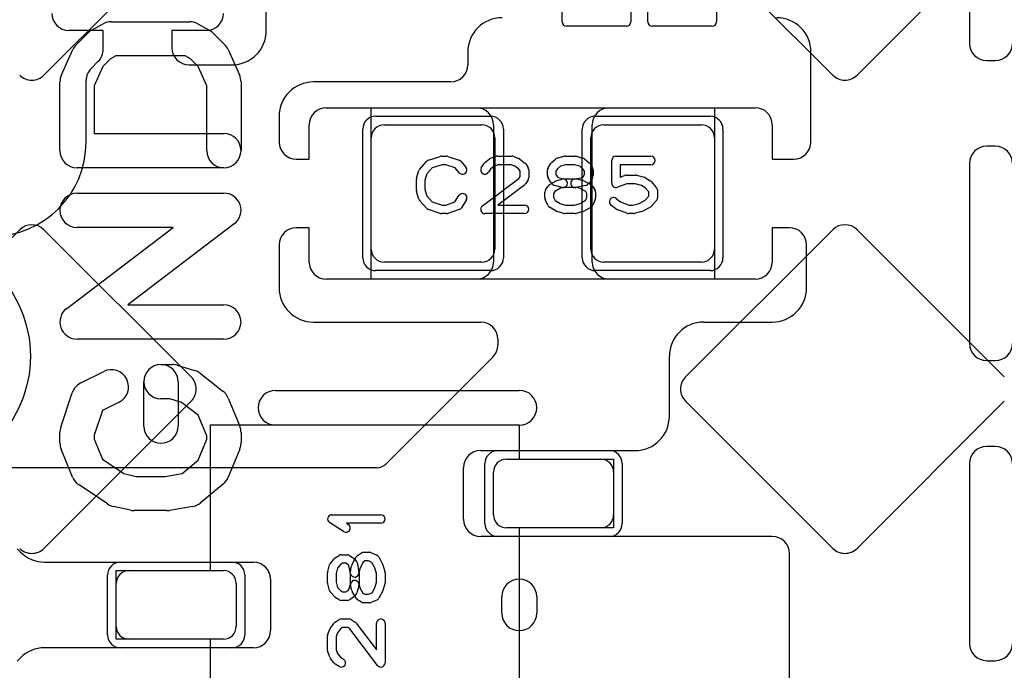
# Model space of a CAD drawing. Extents: x -1 to 20.9, y -0.5 to 20.
# Tile 3 of 19: x 5.2 to 10.9, y 4.1 to 7.9. Entities that reach past the tile are written whole.
import ezdxf

# ---------------------------------------------------------------- set-up
doc = ezdxf.new("R2010")
doc.units = 0
for name, color, linetype in [('L1', 3, 'CONTINUOUS'), ('L4', 3, 'CONTINUOUS'), ('MetalMask-A', 176, 'CONTINUOUS'), ('PartsArea-A', 111, 'CONTINUOUS'), ('PartsSilk-A', 221, 'CONTINUOUS'), ('Resist-A', 2, 'CONTINUOUS'), ('Silk-A', 140, 'CONTINUOUS')]:
    doc.layers.add(name, color=color, linetype=linetype)

msp = doc.modelspace()

# ---------------------------------------------------------------- linework, layer by layer
at = {"layer": 'L1'}
for p, q in [((6.625, 7.8), (6.625, 8.72503)), ((10.725, 8.1), (10.725, 7.725)), ((5.675, 7.8), (5.475, 7.8)), ((5.675, 7.69142), (5.675, 7.8)), ((6.275, 7.8), (6.075, 7.8)), ((6.075, 7.8), (6.075, 7.7)), ((7.8, 7.675), (7.8, 7.6)), ((9.8, 7.15), (9.8, 7.675)), ((5.60429, 7.57929), (5.64571, 7.62071)), ((6.175, 7.6), (6.425, 7.6)), ((10.825, 7.625), (10.875, 7.625)), ((5.575, 7.15), (5.575, 7.50858)), ((7.7, 7.5), (6.9, 7.5)), ((6.975, 7.35), (7.85, 7.35)), ((8.625, 7.35), (9.475, 7.35)), ((6.7, 7.3), (6.7, 7.15)), ((6.875, 7.05), (6.875, 7.25)), ((7.3125, 7.25), (7.8825, 7.25)), ((7.95, 7.25), (7.95, 6.45)), ((8.525, 6.45), (8.525, 7.25)), ((8.5925, 7.25), (9.1625, 7.25)), ((9.575, 7.25), (9.575, 7.05)), ((7.2375, 6.525), (7.2375, 7.175)), ((7.9575, 7.175), (7.9575, 6.525)), ((8.5175, 6.525), (8.5175, 7.175)), ((9.2375, 7.175), (9.2375, 6.525)), ((10.875, 7.125), (10.825, 7.125)), ((6.8, 7.05), (6.875, 7.05)), ((9.575, 7.05), (9.7, 7.05)), ((10.725, 7.025), (10.725, 5.975)), ((6.875, 6.65), (6.8, 6.65)), ((6.875, 6.45), (6.875, 6.65)), ((9.675, 6.65), (9.575, 6.65)), ((9.575, 6.65), (9.575, 6.45)), ((6.7, 6.55), (6.7, 6.3)), ((9.775, 6.3), (9.775, 6.55)), ((7.8825, 6.45), (7.3125, 6.45)), ((9.1625, 6.45), (8.5925, 6.45)), ((7.85, 6.35), (6.975, 6.35)), ((9.475, 6.35), (8.625, 6.35)), ((6.9, 6.1), (7.875, 6.1)), ((9.175, 6.1), (9.575, 6.1)), ((7.975, 6), (7.975, 5.96642)), ((7.94571, 5.89571), (7.32196, 5.27196)), ((8.975, 5.55), (8.975, 5.9)), ((10.825, 5.875), (10.875, 5.875)), ((7.875, 5.35), (8.775, 5.35)), ((10.875, 5.375), (10.825, 5.375)), ((8.025, 5.3), (8.575, 5.3)), ((7.26895, 5.25), (3.41642, 5.25)), ((7.775, 4.95), (7.775, 5.25)), ((7.95, 4.975), (7.95, 5.225)), ((8.65, 5.225), (8.65, 4.975)), ((10.725, 5.275), (10.725, 4.225)), ((8.575, 4.9), (8.025, 4.9)), ((9.575, 4.85), (7.875, 4.85)), ((5.17196, 4.77804), (5.19142, 4.75858)), ((9.675, 1.65), (9.675, 4.75)), ((5.33284, 4.7), (6.55, 4.7)), ((5.825, 4.65), (6.375, 4.65)), ((6.65, 4.6), (6.65, 4.3)), ((5.75, 4.325), (5.75, 4.575)), ((6.45, 4.575), (6.45, 4.325)), ((6.375, 4.25), (5.825, 4.25)), ((6.55, 4.2), (5.33284, 4.2)), ((5.19142, 4.14142), (5.17196, 4.12196)), ((10.825, 4.125), (10.875, 4.125))]:
    msp.add_line(p, q, dxfattribs=at)
for centre, radius, start, end in [((5.475, 7.9), 0.1, 180, -90), ((6.275, 7.9), 0.1, -90, 0), ((8, 7.675), 0.2, 90, 180), ((9.6, 7.675), 0.2, 0, 90), ((6.425, 7.8), 0.2, -90, 0), ((6.175, 7.7), 0.1, 180, -90), ((10.825, 7.725), 0.1, 180, -90), ((10.875, 7.725), 0.1, -90, 0), ((5.575, 7.69142), 0.1, -45, 0), ((5.675, 7.50858), 0.1, 135, 180), ((7.7, 7.6), 0.1, -90, 0), ((6.9, 7.3), 0.2, 90, 180), ((6.975, 7.25), 0.1, 90, 180), ((7.85, 7.25), 0.1, 0, 90), ((8.625, 7.25), 0.1, 90, 180), ((9.475, 7.25), 0.1, 0, 90), ((7.3125, 7.175), 0.075, 90, 180), ((7.8825, 7.175), 0.075, 0, 90), ((8.5925, 7.175), 0.075, 90, 180), ((9.1625, 7.175), 0.075, 0, 90), ((5.025, 7.15), 0.55, -90, 0), ((6.8, 7.15), 0.1, 180, -90), ((9.7, 7.15), 0.1, -90, 0), ((10.825, 7.025), 0.1, 90, 180), ((10.875, 7.025), 0.1, 0, 90), ((6.8, 6.55), 0.1, 90, 180), ((9.675, 6.55), 0.1, 0, 90), ((7.3125, 6.525), 0.075, 180, -90), ((7.8825, 6.525), 0.075, -90, 0), ((8.5925, 6.525), 0.075, 180, -90), ((9.1625, 6.525), 0.075, -90, 0), ((6.975, 6.45), 0.1, 180, -90), ((7.85, 6.45), 0.1, -90, 0), ((8.625, 6.45), 0.1, 180, -90), ((9.475, 6.45), 0.1, -90, 0), ((6.9, 6.3), 0.2, 180, -90), ((9.575, 6.3), 0.2, -90, 0), ((7.875, 6), 0.1, 0, 90), ((9.175, 5.9), 0.2, 90, 180), ((10.825, 5.975), 0.1, 180, -90), ((10.875, 5.975), 0.1, -90, 0), ((7.875, 5.96642), 0.1, -45, 0), ((8.775, 5.55), 0.2, -90, 0), ((7.875, 5.25), 0.1, 90, 180), ((10.825, 5.275), 0.1, 90, 180), ((10.875, 5.275), 0.1, 0, 90), ((8.025, 5.225), 0.075, 90, 180), ((8.575, 5.225), 0.075, 0, 90), ((7.26895, 5.32497), 0.07497, -90, -45), ((7.875, 4.95), 0.1, 180, -90), ((8.025, 4.975), 0.075, 180, -90), ((8.575, 4.975), 0.075, -90, 0), ((9.575, 4.75), 0.1, 0, 90), ((5.33284, 4.9), 0.2, -135, -90), ((5.825, 4.575), 0.075, 90, 180), ((6.375, 4.575), 0.075, 0, 90), ((6.55, 4.6), 0.1, 0, 90), ((5.825, 4.325), 0.075, 180, -90), ((6.375, 4.325), 0.075, -90, 0), ((6.55, 4.3), 0.1, -90, 0), ((5.33284, 4), 0.2, 90, 135), ((10.825, 4.225), 0.1, 180, -90), ((10.875, 4.225), 0.1, -90, 0)]:
    msp.add_arc(centre, radius, start, end, dxfattribs=at)
at = {"layer": 'L4'}
for p, q in [((5.32904, 7.53991), (6.18762, 8.39849)), ((9.06904, 8.39849), (9.92762, 7.53991)), ((10.06904, 7.53991), (10.92762, 8.39849)), ((5.18763, 6.6385), (4.32904, 5.77991)), ((6.18762, 5.77992), (5.32903, 6.6385)), ((9.92763, 6.6385), (9.06904, 5.77991)), ((10.92762, 5.77992), (10.06903, 6.6385)), ((5.32904, 4.77991), (6.18762, 5.63849)), ((9.06904, 5.63849), (9.92762, 4.77991)), ((10.06904, 4.77991), (10.92762, 5.63849))]:
    msp.add_line(p, q, dxfattribs=at)
for centre, radius, start, end in [((5.25833, 7.61061), 0.09999, -135.004052, -44.995948), ((9.99833, 7.61061), 0.09999, -135.004052, -44.995948), ((5.25833, 6.5678), 0.09998, 45, 135), ((9.99833, 6.5678), 0.09998, 45, 135), ((6.11691, 5.7092), 0.10001, -45, 45.004051), ((9.13974, 5.7092), 0.09999, 134.995948, -134.995948), ((5.25833, 4.85061), 0.09999, -135.004052, -44.995948), ((9.99833, 4.85061), 0.09999, -135.004052, -44.995948)]:
    msp.add_arc(centre, radius, start, end, dxfattribs=at)
at = {"layer": 'MetalMask-A'}
for p, q in [((7.3125, 7.25), (7.8825, 7.25)), ((8.5925, 7.25), (9.1625, 7.25)), ((7.2375, 6.525), (7.2375, 7.175)), ((7.9575, 7.175), (7.9575, 6.525)), ((8.5175, 6.525), (8.5175, 7.175)), ((9.2375, 7.175), (9.2375, 6.525)), ((7.8825, 6.45), (7.3125, 6.45)), ((9.1625, 6.45), (8.5925, 6.45)), ((8.025, 5.3), (8.575, 5.3)), ((7.95, 4.975), (7.95, 5.225)), ((8.65, 5.225), (8.65, 4.975)), ((8.575, 4.9), (8.025, 4.9)), ((5.825, 4.65), (6.375, 4.65)), ((5.75, 4.325), (5.75, 4.575)), ((6.45, 4.575), (6.45, 4.325)), ((6.375, 4.25), (5.825, 4.25))]:
    msp.add_line(p, q, dxfattribs=at)
for centre, start, end in [((7.3125, 7.175), 90, 180), ((7.8825, 7.175), 0, 90), ((8.5925, 7.175), 90, 180), ((9.1625, 7.175), 0, 90), ((7.3125, 6.525), 180, -90), ((7.8825, 6.525), -90, 0), ((8.5925, 6.525), 180, -90), ((9.1625, 6.525), -90, 0), ((8.025, 5.225), 90, 180), ((8.575, 5.225), 0, 90), ((8.025, 4.975), 180, -90), ((8.575, 4.975), -90, 0), ((5.825, 4.575), 90, 180), ((6.375, 4.575), 0, 90), ((5.825, 4.325), 180, -90), ((6.375, 4.325), -90, 0)]:
    msp.add_arc(centre, 0.075, start, end, dxfattribs=at)
at = {"layer": 'PartsArea-A'}
for p, q in [((7.2375, 7.35), (9.2375, 7.35)), ((7.2375, 6.35), (7.2375, 7.35)), ((9.2375, 7.35), (9.2375, 6.35)), ((9.2375, 6.35), (7.2375, 6.35)), ((6.3, 4.65), (6.3, 5.5)), ((6.3, 5.5), (8.1, 5.5)), ((8.1, 5.5), (8.1, 5.3)), ((8.1, 5.3), (8.65, 5.3)), ((8.65, 5.3), (8.65, 4.9)), ((8.65, 4.9), (8.1, 4.9)), ((8.1, 4.9), (8.1, 4)), ((5.75, 4.25), (5.75, 4.65)), ((5.75, 4.65), (6.3, 4.65)), ((6.3, 4.25), (5.75, 4.25)), ((6.3, 3.4), (6.3, 4.25))]:
    msp.add_line(p, q, dxfattribs=at)
at = {"layer": 'PartsSilk-A'}
for p, q in [((5.60699, 7.80222), (5.67365, 7.83926)), ((5.72222, 7.85185), (6.17778, 7.85185)), ((6.22635, 7.83926), (6.29301, 7.80222)), ((5.51818, 7.71887), (5.58485, 7.78553)), ((6.31515, 7.78553), (6.38182, 7.71887)), ((5.43103, 7.54104), (5.4977, 7.68919)), ((5.74814, 7.65185), (5.71637, 7.6342)), ((6.15186, 7.65185), (5.74814, 7.65185)), ((6.18363, 7.6342), (6.15186, 7.65185)), ((6.4023, 7.68919), (6.46897, 7.54104)), ((5.67256, 7.5904), (5.62222, 7.47854)), ((5.71637, 7.6342), (5.67256, 7.5904)), ((6.22744, 7.5904), (6.18363, 7.6342)), ((6.27778, 7.47854), (6.22744, 7.5904)), ((5.42222, 7.1), (5.42222, 7.5)), ((5.62222, 7.47854), (5.62222, 7.2)), ((6.27778, 7.1), (6.27778, 7.47854)), ((6.47778, 7.5), (6.47778, 7.1)), ((5.62222, 7.2), (6.37778, 7.2)), ((7.57016, 7.04418), (7.6396, 7.0664)), ((7.64722, 7.06759), (7.675, 7.06759)), ((7.6829, 7.06631), (7.74957, 7.04409)), ((7.93313, 7.05497), (7.96368, 7.06608)), ((7.97222, 7.06759), (8.05833, 7.06759)), ((8.06761, 7.0658), (8.09539, 7.05469)), ((8.32091, 7.05552), (8.3598, 7.06663)), ((8.36667, 7.06759), (8.425, 7.06759)), ((8.43187, 7.06663), (8.47076, 7.05552)), ((8.66389, 7.06759), (8.86667, 7.06759)), ((7.52008, 6.99239), (7.55897, 7.03683)), ((7.65112, 7.01759), (7.59202, 6.99868)), ((7.67094, 7.01759), (7.65112, 7.01759)), ((7.72702, 6.9989), (7.67094, 7.01759)), ((7.76088, 7.03637), (7.78865, 7.00304)), ((7.8788, 7.00029), (7.89269, 7.02251)), ((7.89827, 7.02878), (7.92605, 7.051)), ((7.95408, 7.00939), (7.93283, 6.9924)), ((7.97662, 7.01759), (7.95408, 7.00939)), ((8.05352, 7.01759), (7.97662, 7.01759)), ((8.07393, 7.00943), (8.05352, 7.01759)), ((8.09804, 6.99189), (8.07393, 7.00943)), ((8.10081, 7.0517), (8.13137, 7.02948)), ((8.13787, 7.02251), (8.15176, 7.00029)), ((8.26769, 7.00029), (8.28158, 7.02251)), ((8.28617, 7.02795), (8.31117, 7.05017)), ((8.34013, 7.00901), (8.32207, 6.99296)), ((8.37017, 7.01759), (8.34013, 7.00901)), ((8.4215, 7.01759), (8.37017, 7.01759)), ((8.4522, 7.00882), (8.4215, 7.01759)), ((8.47273, 6.9924), (8.4522, 7.00882)), ((8.47951, 7.051), (8.50729, 7.02878)), ((8.51287, 7.02251), (8.52676, 7.00029)), ((8.63889, 6.90926), (8.63889, 7.04259)), ((8.86667, 7.01759), (8.68889, 7.01759)), ((8.68889, 7.01759), (8.68889, 6.94554)), ((6.37778, 7), (5.52222, 7)), ((7.50114, 6.93894), (7.51503, 6.98339)), ((7.56118, 6.96344), (7.55, 6.92766)), ((7.59202, 6.99868), (7.56118, 6.96344)), ((7.75023, 6.97104), (7.72702, 6.9989)), ((7.93283, 6.9924), (7.9212, 6.97379)), ((8.09793, 6.93756), (8.10556, 6.94976)), ((8.10556, 6.97987), (8.09804, 6.99189)), ((8.10556, 6.94976), (8.10556, 6.97987)), ((8.15556, 6.98704), (8.15556, 6.94259)), ((8.26389, 6.9537), (8.26389, 6.98704)), ((8.32207, 6.99296), (8.31389, 6.97987)), ((8.31389, 6.97987), (8.31389, 6.96087)), ((8.31389, 6.96087), (8.32247, 6.94715)), ((8.32247, 6.94715), (8.32682, 6.9428)), ((8.46824, 6.9434), (8.47198, 6.94715)), ((8.47198, 6.94715), (8.48056, 6.96087)), ((8.48056, 6.97987), (8.47273, 6.9924)), ((8.48056, 6.96087), (8.48056, 6.97987)), ((8.53056, 6.98704), (8.53056, 6.9537)), ((8.68889, 6.94554), (8.71332, 6.95484)), ((8.72222, 6.95648), (8.77778, 6.95648)), ((8.78384, 6.95573), (8.82828, 6.94462)), ((7.5, 6.86852), (7.5, 6.93148)), ((7.55, 6.92766), (7.55, 6.87234)), ((7.88497, 6.77739), (8.09793, 6.93756)), ((8.1317, 6.90039), (7.97483, 6.78241)), ((8.15176, 6.92934), (8.13787, 6.90712)), ((8.2538, 6.87066), (8.26769, 6.89288)), ((8.28158, 6.91823), (8.26769, 6.94045)), ((8.27649, 6.90134), (8.31538, 6.92356)), ((8.29621, 6.90269), (8.2851, 6.9138)), ((8.34912, 6.8851), (8.30745, 6.89621)), ((8.32134, 6.92601), (8.34912, 6.93342)), ((8.32682, 6.9428), (8.35884, 6.93426)), ((8.35884, 6.93426), (8.43611, 6.93426)), ((8.4201, 6.93377), (8.46824, 6.9434)), ((8.48546, 6.89586), (8.4299, 6.88475)), ((8.44255, 6.93342), (8.47033, 6.92601)), ((8.47565, 6.92391), (8.51732, 6.90169)), ((8.50935, 6.9138), (8.49824, 6.90269)), ((8.52676, 6.94045), (8.51287, 6.91823)), ((8.52676, 6.89287), (8.54064, 6.87065)), ((8.72682, 6.90648), (8.67279, 6.8859)), ((8.7747, 6.90648), (8.72682, 6.90648)), ((8.81196, 6.89717), (8.7747, 6.90648)), ((8.83362, 6.88273), (8.81196, 6.89717)), ((8.83609, 6.94117), (8.86387, 6.92265)), ((8.86843, 6.91875), (8.89899, 6.88542)), ((5.52222, 6.85185), (6.37778, 6.85185)), ((7.51503, 6.81661), (7.50114, 6.86106)), ((7.55, 6.87234), (7.56118, 6.83656)), ((7.56118, 6.83656), (7.59202, 6.80132)), ((7.72523, 6.8005), (7.74824, 6.83732)), ((8.25, 6.82407), (8.25, 6.85741)), ((8.30675, 6.86104), (8.3, 6.85024)), ((8.3, 6.85024), (8.3, 6.82907)), ((8.33736, 6.87853), (8.30675, 6.86104)), ((8.362, 6.8851), (8.33736, 6.87853)), ((8.43283, 6.88426), (8.35556, 6.88426)), ((8.45467, 6.87844), (8.43283, 6.88426)), ((8.4879, 6.86072), (8.45467, 6.87844)), ((8.49444, 6.85024), (8.4879, 6.86072)), ((8.49444, 6.82907), (8.49444, 6.85024)), ((8.54444, 6.85741), (8.54444, 6.82407)), ((8.85556, 6.85879), (8.83362, 6.88273)), ((8.83446, 6.81079), (8.85556, 6.8338)), ((8.85556, 6.8338), (8.85556, 6.85879)), ((8.90556, 6.86852), (8.90556, 6.82407)), ((7.55897, 6.76317), (7.52008, 6.80761)), ((7.59202, 6.80132), (7.65112, 6.78241)), ((7.65112, 6.78241), (7.67094, 6.78241)), ((7.67094, 6.78241), (7.72523, 6.8005)), ((7.79064, 6.81082), (7.76287, 6.76638)), ((7.97483, 6.78241), (8.13056, 6.78241)), ((8.26581, 6.78112), (8.25192, 6.81445)), ((8.3, 6.82907), (8.30869, 6.80822)), ((8.30869, 6.80822), (8.33756, 6.79173)), ((8.33756, 6.79173), (8.37017, 6.78241)), ((8.37017, 6.78241), (8.4215, 6.78241)), ((8.4215, 6.78241), (8.45447, 6.79183)), ((8.45447, 6.79183), (8.48592, 6.8086)), ((8.48592, 6.8086), (8.49444, 6.82907)), ((8.54252, 6.81446), (8.52864, 6.78113)), ((8.66216, 6.76011), (8.63438, 6.78233)), ((8.66562, 6.82137), (8.69034, 6.8016)), ((8.69034, 6.8016), (8.74071, 6.78241)), ((8.74071, 6.78241), (8.76081, 6.78241)), ((8.76081, 6.78241), (8.79928, 6.79203)), ((8.79928, 6.79203), (8.83446, 6.81079)), ((8.89899, 6.80717), (8.86843, 6.77384)), ((7.6396, 6.7336), (7.57016, 6.75582)), ((7.675, 6.73241), (7.64722, 6.73241)), ((7.74957, 6.75591), (7.6829, 6.73369)), ((8.13056, 6.73241), (7.9, 6.73241)), ((8.31538, 6.74681), (8.27649, 6.76903)), ((8.3598, 6.73337), (8.32091, 6.74448)), ((8.425, 6.73241), (8.36667, 6.73241)), ((8.47076, 6.74448), (8.43187, 6.73337)), ((8.51732, 6.76868), (8.47565, 6.74646)), ((8.72721, 6.73405), (8.66888, 6.75627)), ((8.76389, 6.73241), (8.73611, 6.73241)), ((8.81439, 6.74427), (8.76995, 6.73316)), ((8.86176, 6.76868), (8.82009, 6.74646)), ((6.43838, 6.67231), (5.81848, 6.2)), ((5.46162, 6.17954), (6.08152, 6.65185)), ((6.08152, 6.65185), (5.52222, 6.65185)), ((5.81848, 6.2), (6.37778, 6.2)), ((6.37778, 6), (5.52222, 6)), ((5.54417, 5.745), (5.6775, 5.81166)), ((6.01111, 5.85185), (6.07778, 5.85185)), ((6.10619, 5.84773), (6.20619, 5.8181)), ((6.23917, 5.80116), (6.3725, 5.69746)), ((5.91111, 5.49259), (5.91111, 5.75185)), ((6.11111, 5.75185), (6.11111, 5.49259)), ((5.42735, 5.48718), (5.49402, 5.68718)), ((6.67938, 5.7016), (8.1, 5.7016)), ((5.76694, 5.63278), (5.67066, 5.58464)), ((6.06328, 5.65185), (6.01111, 5.65185)), ((6.13128, 5.6317), (6.06328, 5.65185)), ((6.22866, 5.55596), (6.13128, 5.6317)), ((6.40366, 5.65639), (6.47033, 5.49343)), ((5.67066, 5.58464), (5.62222, 5.43933)), ((6.27778, 5.4359), (6.22866, 5.55596)), ((5.42222, 5.3963), (5.42222, 5.45556)), ((6.47778, 5.45556), (6.47778, 5.3963)), ((8.1, 5.4984), (6.67938, 5.4984)), ((5.62222, 5.43933), (5.62222, 5.41596)), ((5.62222, 5.41596), (5.66985, 5.29954)), ((6.22798, 5.29422), (6.27778, 5.41596)), ((6.27778, 5.41596), (6.27778, 5.4359)), ((5.49634, 5.19547), (5.42967, 5.35844)), ((6.47033, 5.35844), (6.40366, 5.19547)), ((5.66985, 5.29954), (5.79549, 5.21579)), ((6.13459, 5.2164), (6.22798, 5.29422)), ((5.79549, 5.21579), (5.86654, 5.2)), ((5.86654, 5.2), (6.03616, 5.2)), ((6.03616, 5.2), (6.13459, 5.2164)), ((5.70009, 5.03901), (5.53342, 5.15012)), ((6.37513, 5.15651), (6.2418, 5.0454)), ((5.83387, 5.00238), (5.73387, 5.0246)), ((6.04444, 5), (5.85556, 5)), ((6.19422, 5.02358), (6.06088, 5.00136)), ((7.00741, 4.97639), (7.29259, 4.97639)), ((7.0753, 4.87763), (6.99382, 4.93041)), ((7.29259, 4.92639), (7.09199, 4.92639)), ((7.09199, 4.92639), (7.10248, 4.91959)), ((6.999, 4.69201), (7.02122, 4.71979)), ((7.02749, 4.72537), (7.04971, 4.73926)), ((7.06296, 4.74306), (7.0963, 4.74306)), ((7.10955, 4.73926), (7.13177, 4.72537)), ((7.12609, 4.68815), (7.14831, 4.72982)), ((7.1362, 4.72185), (7.14731, 4.71074)), ((7.15713, 4.73926), (7.17935, 4.75314)), ((7.19976, 4.70694), (7.18928, 4.7004)), ((7.19259, 4.75694), (7.22593, 4.75694)), ((7.22093, 4.70694), (7.19976, 4.70694)), ((7.2414, 4.69842), (7.22093, 4.70694)), ((7.23554, 4.75502), (7.26887, 4.74114)), ((7.28132, 4.72982), (7.30354, 4.68815)), ((6.98337, 4.64437), (6.99448, 4.68326)), ((7.04118, 4.6647), (7.03241, 4.634)), ((7.0576, 4.68523), (7.04118, 4.6647)), ((7.07013, 4.69306), (7.0576, 4.68523)), ((7.08913, 4.69306), (7.07013, 4.69306)), ((7.10285, 4.68448), (7.08913, 4.69306)), ((7.1066, 4.68074), (7.10285, 4.68448)), ((7.11623, 4.6326), (7.1066, 4.68074)), ((7.11658, 4.65505), (7.12399, 4.68283)), ((7.15414, 4.69796), (7.16525, 4.6424)), ((7.17156, 4.66717), (7.16574, 4.64533)), ((7.18928, 4.7004), (7.17156, 4.66717)), ((7.25817, 4.66697), (7.2414, 4.69842)), ((7.26759, 4.634), (7.25817, 4.66697)), ((7.30552, 4.68326), (7.31663, 4.64437)), ((6.98241, 4.57917), (6.98241, 4.6375)), ((7.03241, 4.634), (7.03241, 4.58267)), ((7.11574, 4.57134), (7.11574, 4.64861)), ((7.16574, 4.64533), (7.16574, 4.56806)), ((7.26759, 4.58267), (7.26759, 4.634)), ((7.31759, 4.6375), (7.31759, 4.57917)), ((6.99448, 4.53341), (6.98337, 4.5723)), ((7.03241, 4.58267), (7.04099, 4.55263)), ((7.04099, 4.55263), (7.05704, 4.53457)), ((7.08913, 4.52639), (7.10285, 4.53497)), ((7.10285, 4.53497), (7.1072, 4.53932)), ((7.1072, 4.53932), (7.11574, 4.57134)), ((7.12399, 4.53384), (7.11658, 4.56162)), ((7.1649, 4.56162), (7.15379, 4.51995)), ((7.1649, 4.5745), (7.17147, 4.54986)), ((7.17147, 4.54986), (7.18896, 4.51925)), ((7.24178, 4.52119), (7.25827, 4.55006)), ((7.25827, 4.55006), (7.26759, 4.58267)), ((7.31663, 4.5723), (7.30552, 4.53341)), ((7.02205, 4.49867), (6.99983, 4.52367)), ((7.04971, 4.48019), (7.02749, 4.49408)), ((7.05704, 4.53457), (7.07013, 4.52639)), ((7.07013, 4.52639), (7.08913, 4.52639)), ((7.13177, 4.49408), (7.10955, 4.48019)), ((7.14866, 4.48899), (7.12644, 4.52788)), ((7.14731, 4.50871), (7.1362, 4.4976)), ((7.17934, 4.4663), (7.15712, 4.48019)), ((7.18896, 4.51925), (7.19976, 4.5125)), ((7.19976, 4.5125), (7.22093, 4.5125)), ((7.22093, 4.5125), (7.24178, 4.52119)), ((7.26888, 4.47831), (7.23555, 4.46442)), ((7.30319, 4.52788), (7.28097, 4.48899)), ((7.9984, 4.4016), (7.9984, 4.4984)), ((8.2016, 4.4984), (8.2016, 4.4016)), ((7.0963, 4.47639), (7.06296, 4.47639)), ((7.22593, 4.4625), (7.19259, 4.4625)), ((7.02749, 4.35037), (7.04971, 4.36426)), ((7.06296, 4.36806), (7.10741, 4.36806)), ((7.12066, 4.36426), (7.14288, 4.35037)), ((6.9842, 4.28011), (6.99531, 4.30789)), ((6.9983, 4.31331), (7.02052, 4.34387)), ((7.05811, 4.31054), (7.04057, 4.28643)), ((7.07013, 4.31806), (7.05811, 4.31054)), ((7.10024, 4.31806), (7.07013, 4.31806)), ((7.11244, 4.31043), (7.10024, 4.31806)), ((7.27261, 4.09747), (7.11244, 4.31043)), ((7.14961, 4.3442), (7.26759, 4.18733)), ((7.26759, 4.18733), (7.26759, 4.34306)), ((7.31759, 4.34306), (7.31759, 4.1125)), ((6.98241, 4.18472), (6.98241, 4.27083)), ((7.04057, 4.28643), (7.03241, 4.26602)), ((7.03241, 4.26602), (7.03241, 4.18912)), ((6.99503, 4.14563), (6.98392, 4.17618)), ((7.02122, 4.11077), (6.999, 4.13855)), ((7.03241, 4.18912), (7.04061, 4.16658)), ((7.04061, 4.16658), (7.0576, 4.14533)), ((7.0576, 4.14533), (7.07621, 4.1337)), ((7.04971, 4.0913), (7.02749, 4.10519))]:
    msp.add_line(p, q, dxfattribs=at)
for centre, radius, start, end in [((5.72222, 7.75185), 0.1, 90, 119.058983), ((6.17778, 7.75185), 0.1, 60.940944, 90), ((5.65556, 7.71481), 0.1, 119.059056, 134.995703), ((6.24444, 7.71481), 0.1, 45.004051, 60.941017), ((5.58889, 7.64815), 0.1, 134.995949, 155.771451), ((6.31111, 7.64815), 0.1, 24.230097, 45.004297), ((5.52222, 7.5), 0.1, 155.769903, 180), ((6.37778, 7.5), 0.1, 0, 24.228549), ((6.37778, 7.1), 0.1, -90, 90), ((5.52222, 7.1), 0.1, 180, -90), ((6.37778, 7.1), 0.1, 180, 0), ((7.64722, 7.04259), 0.025, 90, 107.746418), ((7.675, 7.04259), 0.025, 71.579545, 90), ((7.97222, 7.04259), 0.025, 90, 109.984612), ((8.05833, 7.04259), 0.025, 68.207103, 90), ((8.36667, 7.04259), 0.025, 90, 105.948544), ((8.425, 7.04259), 0.025, 74.051456, 90), ((8.66389, 7.04259), 0.025, 90, 180), ((8.86667, 7.04259), 0.025, -90, 90), ((7.57778, 7.02037), 0.025, 107.746418, 138.811918), ((7.74167, 7.02037), 0.025, 39.790899, 71.579545), ((7.76944, 6.98704), 0.025, -140.209101, 39.800498), ((7.91389, 7.00926), 0.025, 128.666967, 147.989981), ((7.94167, 7.03148), 0.025, 109.97919, 128.654777), ((8.08611, 7.03148), 0.025, 53.982737, 68.202147), ((8.11667, 7.00926), 0.025, 32.005383, 53.979316), ((8.30278, 7.00926), 0.025, 131.627831, 147.994617), ((8.32778, 7.03148), 0.025, 105.948544, 131.62783), ((8.46389, 7.03148), 0.025, 51.333033, 74.051456), ((8.49167, 7.00926), 0.025, 32.005383, 51.333033), ((7.53889, 6.97593), 0.025, 138.811918, 162.637772), ((7.9, 6.98704), 0.025, 147.994617, -32.010019), ((8.13056, 6.98704), 0.025, 0, 32.010019), ((8.28889, 6.98704), 0.025, 147.994617, 180), ((8.28889, 6.9537), 0.025, 180, -147.994617), ((8.50556, 6.98704), 0.025, 0, 32.005383), ((8.50556, 6.9537), 0.025, -32.005383, 0), ((8.72222, 6.93148), 0.025, 90, 110.853641), ((8.77778, 6.93148), 0.025, 75.969316, 90), ((7.525, 6.93148), 0.025, 162.637772, 180), ((8.11667, 6.92037), 0.025, -53.047603, -32.010019), ((8.13056, 6.94259), 0.025, -32.005383, 0), ((8.28889, 6.87963), 0.025, 119.733511, 147.989981), ((8.30278, 6.93148), 0.025, -147.994617, -135), ((8.31389, 6.92037), 0.025, -135, -104.925513), ((8.32778, 6.90185), 0.025, 104.925513, 119.741708), ((8.35556, 6.90926), 0.025, -75.074487, 104.935268), ((8.425, 6.90926), 0.025, 101.305437, -78.692051), ((8.43611, 6.90926), 0.025, 75.074487, 90), ((8.46389, 6.90185), 0.025, 61.938299, 75.064732), ((8.48056, 6.92037), 0.025, -78.694563, -45), ((8.49167, 6.93148), 0.025, -45, -32.005383), ((8.50556, 6.87963), 0.025, 31.985944, 61.931795), ((8.66389, 6.90926), 0.025, 180, -69.143502), ((8.82222, 6.92037), 0.025, 56.303576, 75.963757), ((8.85, 6.90185), 0.025, 42.5203, 56.309933), ((5.52222, 6.75185), 0.1, 90, -90), ((6.37778, 6.75185), 0.1, -52.69692, 90), ((7.525, 6.86852), 0.025, 180, -162.637772), ((7.76944, 6.82407), 0.025, -32.005383, 147.999253), ((8.275, 6.85741), 0.025, 147.994617, 180), ((8.35556, 6.90926), 0.025, -104.925513, -90), ((8.51944, 6.85741), 0.025, 0, 31.991474), ((8.88056, 6.86852), 0.025, 0, 42.517452), ((7.53889, 6.82407), 0.025, -162.637772, -138.811918), ((7.9, 6.75741), 0.025, 126.952397, -90), ((8.13056, 6.75741), 0.025, -90, 90), ((8.275, 6.82407), 0.025, 180, -157.376473), ((8.28889, 6.79074), 0.025, -157.373085, -119.741708), ((8.50556, 6.79074), 0.025, -61.938299, -22.608878), ((8.51944, 6.82407), 0.025, -22.605762, 0), ((8.65, 6.80185), 0.025, 51.333033, -128.654777), ((8.85, 6.79074), 0.025, -61.938299, -42.517452), ((8.88056, 6.82407), 0.025, -42.5203, 0), ((7.57778, 6.77963), 0.025, -138.811918, -107.746418), ((7.64722, 6.75741), 0.025, -107.746418, -90), ((7.675, 6.75741), 0.025, -90, -71.579545), ((7.74167, 6.77963), 0.025, -71.579545, -32.005383), ((8.32778, 6.76852), 0.025, -119.733511, -105.94345), ((8.36667, 6.75741), 0.025, -105.948544, -90), ((8.425, 6.75741), 0.025, -90, -74.05655), ((8.46389, 6.76852), 0.025, -74.051456, -61.931795), ((8.67778, 6.77963), 0.025, -128.666967, -110.853641), ((8.73611, 6.75741), 0.025, -110.856498, -90), ((8.76389, 6.75741), 0.025, -90, -75.963757), ((8.80833, 6.76852), 0.025, -75.969316, -61.931795), ((6.37778, 6.1), 0.1, -90, 90), ((5.52222, 6.1), 0.1, 127.30308, -90), ((5.72222, 5.72222), 0.1, -63.434949, 116.563332), ((6.01111, 5.75185), 0.1, 90, -90), ((6.01111, 5.75185), 0.1, 0, 180), ((6.07778, 5.75185), 0.1, 73.495028, 90), ((6.17778, 5.72222), 0.1, 52.128534, 73.495028), ((5.58889, 5.65556), 0.1, 116.565051, 161.566863), ((6.31111, 5.61852), 0.1, 22.253604, 52.128534), ((6.67938, 5.6), 0.1016, 90, -90), ((8.1, 5.6), 0.1016, -90, 90), ((5.52222, 5.45556), 0.1, 161.566863, 180), ((6.01111, 5.49259), 0.1, 180, 0), ((6.37778, 5.45556), 0.1, 0, 22.253604), ((5.52222, 5.3963), 0.1, 180, -157.751699), ((6.37778, 5.3963), 0.1, -22.2483, 0), ((5.58889, 5.23333), 0.1, -157.7517, -123.688478), ((6.31111, 5.23333), 0.1, -50.192962, -22.248301), ((5.75556, 5.12222), 0.1, -123.688478, -102.526943), ((5.85556, 5.1), 0.1, -102.526943, -90), ((6.04444, 5.1), 0.1, -90, -80.537678), ((6.17778, 5.12222), 0.1, -80.537678, -50.192962), ((7.00741, 4.95139), 0.025, 90, -122.933807), ((7.29259, 4.95139), 0.025, -90, 90), ((7.08889, 4.89861), 0.025, -122.933543, 57.066193), ((7.04074, 4.70417), 0.025, 122.005383, 141.333033), ((7.06296, 4.71806), 0.025, 90, 122.005383), ((7.0963, 4.71806), 0.025, 57.994617, 90), ((7.11852, 4.70417), 0.025, 45, 57.994617), ((7.12963, 4.69306), 0.025, 11.305437, 45), ((7.17037, 4.71806), 0.025, 121.985944, 151.931795), ((7.19259, 4.73194), 0.025, 90, 121.991474), ((7.22593, 4.73194), 0.025, 67.394238, 90), ((7.25926, 4.71806), 0.025, 28.061701, 67.391122), ((7.01852, 4.67639), 0.025, 141.333033, 164.051456), ((7.14074, 4.64861), 0.025, 165.074487, 180), ((7.14815, 4.67639), 0.025, 151.938299, 165.064732), ((7.28148, 4.67639), 0.025, 15.948544, 28.068205), ((7.00741, 4.6375), 0.025, 164.051456, 180), ((7.14074, 4.56806), 0.025, 14.925513, -165.064732), ((7.14074, 4.6375), 0.025, -168.694563, 11.307949), ((7.29259, 4.6375), 0.025, 0, 15.94345), ((8.1, 4.4984), 0.1016, 0, 180), ((7.00741, 4.57917), 0.025, 180, -164.051456), ((7.14074, 4.56806), 0.025, -14.925513, 0), ((7.29259, 4.57917), 0.025, -15.948544, 0), ((7.01852, 4.54028), 0.025, -164.051456, -138.37217), ((7.04074, 4.51528), 0.025, -138.372169, -122.005383), ((7.06296, 4.50139), 0.025, -122.005383, -90), ((7.0963, 4.50139), 0.025, -90, -57.994617), ((7.14815, 4.54028), 0.025, -165.074487, -150.258292), ((7.11852, 4.51528), 0.025, -57.994617, -45), ((7.12963, 4.52639), 0.025, -45, -14.925513), ((7.17037, 4.50139), 0.025, -150.266489, -122.010019), ((7.25926, 4.50139), 0.025, -67.373085, -29.741708), ((7.28148, 4.54028), 0.025, -29.733511, -15.94345), ((7.19259, 4.4875), 0.025, -122.005383, -90), ((7.22593, 4.4875), 0.025, -90, -67.376473), ((7.06296, 4.34306), 0.025, 90, 122.010019), ((7.10741, 4.34306), 0.025, 57.994617, 90), ((7.29259, 4.34306), 0.025, 0, 180), ((8.1, 4.4016), 0.1016, 180, 0), ((7.01852, 4.29861), 0.025, 143.982737, 158.202147), ((7.04074, 4.32917), 0.025, 122.005383, 143.979316), ((7.12963, 4.32917), 0.025, 36.952397, 57.989981), ((7.00741, 4.27083), 0.025, 158.207103, 180), ((7.00741, 4.18472), 0.025, 180, -160.015388), ((7.01852, 4.15417), 0.025, -160.02081, -141.345223), ((7.06296, 4.1125), 0.025, -122.005383, 57.989981), ((7.04074, 4.12639), 0.025, -141.333033, -122.010019), ((7.29259, 4.1125), 0.025, -143.047603, 0)]:
    msp.add_arc(centre, radius, start, end, dxfattribs=at)
at = {"layer": 'Resist-A'}
for p, q in [((8.35, 7.85), (8.35, 8.25)), ((8.75, 8.25), (8.75, 7.85)), ((8.85, 7.85), (8.85, 8.25)), ((9.25, 8.25), (9.25, 7.85)), ((8.725, 7.825), (8.375, 7.825)), ((9.225, 7.825), (8.875, 7.825)), ((7.2625, 7.3), (7.9325, 7.3)), ((8.5425, 7.3), (9.2125, 7.3)), ((7.1875, 6.475), (7.1875, 7.225)), ((8.0075, 7.225), (8.0075, 6.475)), ((8.4675, 6.475), (8.4675, 7.225)), ((9.2875, 7.225), (9.2875, 6.475)), ((7.9325, 6.4), (7.2625, 6.4)), ((9.2125, 6.4), (8.5425, 6.4)), ((7.975, 5.35), (8.625, 5.35)), ((7.9, 4.925), (7.9, 5.275)), ((8.7, 5.275), (8.7, 4.925)), ((8.625, 4.85), (7.975, 4.85)), ((5.775, 4.7), (6.425, 4.7)), ((5.7, 4.275), (5.7, 4.625)), ((6.5, 4.625), (6.5, 4.275)), ((6.425, 4.2), (5.775, 4.2))]:
    msp.add_line(p, q, dxfattribs=at)
msp.add_circle((4.55, 5.9), 0.7, dxfattribs=at)
for centre, radius, start, end in [((8.375, 7.85), 0.025, 180, -90), ((8.725, 7.85), 0.025, -90, 0), ((8.875, 7.85), 0.025, 180, -90), ((9.225, 7.85), 0.025, -90, 0), ((7.2625, 7.225), 0.075, 90, 180), ((7.9325, 7.225), 0.075, 0, 90), ((8.5425, 7.225), 0.075, 90, 180), ((9.2125, 7.225), 0.075, 0, 90), ((7.2625, 6.475), 0.075, 180, -90), ((7.9325, 6.475), 0.075, -90, 0), ((8.5425, 6.475), 0.075, 180, -90), ((9.2125, 6.475), 0.075, -90, 0), ((7.975, 5.275), 0.075, 90, 180), ((8.625, 5.275), 0.075, 0, 90), ((7.975, 4.925), 0.075, 180, -90), ((8.625, 4.925), 0.075, -90, 0), ((5.775, 4.625), 0.075, 90, 180), ((6.425, 4.625), 0.075, 0, 90), ((5.775, 4.275), 0.075, 180, -90), ((6.425, 4.275), 0.075, -90, 0)]:
    msp.add_arc(centre, radius, start, end, dxfattribs=at)
at = {"layer": 'Silk-A'}
for p, q in [((5.60699, 7.80222), (5.67365, 7.83926)), ((5.72222, 7.85185), (6.17778, 7.85185)), ((6.22635, 7.83926), (6.29301, 7.80222)), ((5.51818, 7.71887), (5.58485, 7.78553)), ((6.31515, 7.78553), (6.38182, 7.71887)), ((5.43103, 7.54104), (5.4977, 7.68919)), ((5.74814, 7.65185), (5.71637, 7.6342)), ((6.15186, 7.65185), (5.74814, 7.65185)), ((6.18363, 7.6342), (6.15186, 7.65185)), ((6.4023, 7.68919), (6.46897, 7.54104)), ((5.67256, 7.5904), (5.62222, 7.47854)), ((5.71637, 7.6342), (5.67256, 7.5904)), ((6.22744, 7.5904), (6.18363, 7.6342)), ((6.27778, 7.47854), (6.22744, 7.5904)), ((5.42222, 7.1), (5.42222, 7.5)), ((5.62222, 7.47854), (5.62222, 7.2)), ((6.27778, 7.1), (6.27778, 7.47854)), ((6.47778, 7.5), (6.47778, 7.1)), ((5.62222, 7.2), (6.37778, 7.2)), ((6.37778, 7), (5.52222, 7)), ((5.52222, 6.85185), (6.37778, 6.85185)), ((6.43838, 6.67231), (5.81848, 6.2)), ((5.46162, 6.17954), (6.08152, 6.65185)), ((6.08152, 6.65185), (5.52222, 6.65185)), ((5.81848, 6.2), (6.37778, 6.2)), ((6.37778, 6), (5.52222, 6)), ((5.54417, 5.745), (5.6775, 5.81166)), ((6.01111, 5.85185), (6.07778, 5.85185)), ((6.10619, 5.84773), (6.20619, 5.8181)), ((6.23917, 5.80116), (6.3725, 5.69746)), ((5.91111, 5.49259), (5.91111, 5.75185)), ((6.11111, 5.75185), (6.11111, 5.49259)), ((5.42735, 5.48718), (5.49402, 5.68718)), ((6.67938, 5.7016), (8.1, 5.7016)), ((5.76694, 5.63278), (5.67066, 5.58464)), ((6.06328, 5.65185), (6.01111, 5.65185)), ((6.13128, 5.6317), (6.06328, 5.65185)), ((6.22866, 5.55596), (6.13128, 5.6317)), ((6.40366, 5.65639), (6.47033, 5.49343)), ((5.67066, 5.58464), (5.62222, 5.43933)), ((6.27778, 5.4359), (6.22866, 5.55596)), ((5.42222, 5.3963), (5.42222, 5.45556)), ((6.47778, 5.45556), (6.47778, 5.3963)), ((8.1, 5.4984), (6.67938, 5.4984)), ((5.62222, 5.43933), (5.62222, 5.41596)), ((5.62222, 5.41596), (5.66985, 5.29954)), ((6.22798, 5.29422), (6.27778, 5.41596)), ((6.27778, 5.41596), (6.27778, 5.4359)), ((5.49634, 5.19547), (5.42967, 5.35844)), ((6.47033, 5.35844), (6.40366, 5.19547)), ((5.66985, 5.29954), (5.79549, 5.21579)), ((6.13459, 5.2164), (6.22798, 5.29422)), ((5.79549, 5.21579), (5.86654, 5.2)), ((5.86654, 5.2), (6.03616, 5.2)), ((6.03616, 5.2), (6.13459, 5.2164)), ((5.70009, 5.03901), (5.53342, 5.15012)), ((6.37513, 5.15651), (6.2418, 5.0454)), ((5.83387, 5.00238), (5.73387, 5.0246)), ((6.04444, 5), (5.85556, 5)), ((6.19422, 5.02358), (6.06088, 5.00136)), ((7.9984, 4.4016), (7.9984, 4.4984)), ((8.2016, 4.4984), (8.2016, 4.4016))]:
    msp.add_line(p, q, dxfattribs=at)
for centre, radius, start, end in [((5.72222, 7.75185), 0.1, 90, 119.058983), ((6.17778, 7.75185), 0.1, 60.940944, 90), ((5.65556, 7.71481), 0.1, 119.059056, 134.995703), ((6.24444, 7.71481), 0.1, 45.004051, 60.941017), ((5.58889, 7.64815), 0.1, 134.995949, 155.771451), ((6.31111, 7.64815), 0.1, 24.230097, 45.004297), ((5.52222, 7.5), 0.1, 155.769903, 180), ((6.37778, 7.5), 0.1, 0, 24.228549), ((6.37778, 7.1), 0.1, -90, 90), ((5.52222, 7.1), 0.1, 180, -90), ((6.37778, 7.1), 0.1, 180, 0), ((5.52222, 6.75185), 0.1, 90, -90), ((6.37778, 6.75185), 0.1, -52.69692, 90), ((6.37778, 6.1), 0.1, -90, 90), ((5.52222, 6.1), 0.1, 127.30308, -90), ((5.72222, 5.72222), 0.1, -63.434949, 116.563332), ((6.01111, 5.75185), 0.1, 90, -90), ((6.01111, 5.75185), 0.1, 0, 180), ((6.07778, 5.75185), 0.1, 73.495028, 90), ((6.17778, 5.72222), 0.1, 52.128534, 73.495028), ((5.58889, 5.65556), 0.1, 116.565051, 161.566863), ((6.31111, 5.61852), 0.1, 22.253604, 52.128534), ((6.67938, 5.6), 0.1016, 90, -90), ((8.1, 5.6), 0.1016, -90, 90), ((5.52222, 5.45556), 0.1, 161.566863, 180), ((6.01111, 5.49259), 0.1, 180, 0), ((6.37778, 5.45556), 0.1, 0, 22.253604), ((5.52222, 5.3963), 0.1, 180, -157.751699), ((6.37778, 5.3963), 0.1, -22.2483, 0), ((5.58889, 5.23333), 0.1, -157.7517, -123.688478), ((6.31111, 5.23333), 0.1, -50.192962, -22.248301), ((5.75556, 5.12222), 0.1, -123.688478, -102.526943), ((5.85556, 5.1), 0.1, -102.526943, -90), ((6.04444, 5.1), 0.1, -90, -80.537678), ((6.17778, 5.12222), 0.1, -80.537678, -50.192962), ((8.1, 4.4984), 0.1016, 0, 180), ((8.1, 4.4016), 0.1016, 180, 0)]:
    msp.add_arc(centre, radius, start, end, dxfattribs=at)

doc.saveas('drawing.dxf')
